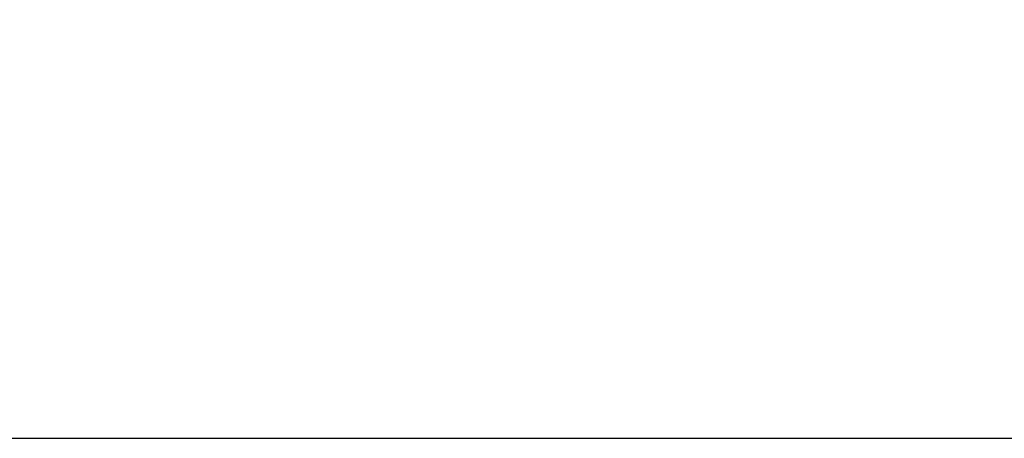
# Paper-space layout 'A2-V (Narrow)' of a CAD drawing. Header units: millimetres. Extents: x -5 to 415, y -15 to 579.
# Tile 9 of 17: x 251 to 285, y -15 to 0. Entities that reach past the tile are written whole.
import ezdxf

# ---------------------------------------------------------------- set-up
doc = ezdxf.new("R2010")
doc.units = ezdxf.units.MM
for name, color, linetype in [('Disegno1', 2, 'Continuous'), ('Tabella', 7, 'Continuous'), ('TabellaCampi', 2, 'Continuous')]:
    doc.layers.add(name, color=color, linetype=linetype)
doc.styles.get("Standard").update_dxf_attribs({"font": 'arial.ttf', "height": 3})

# ---------------------------------------------------------------- blocks, each defined once
blk = doc.blocks.new('A2-V (Narrow)')
at = {"layer": 'Tabella'}
blk.add_lwpolyline([(0, 594), (0, 0), (420, 0), (420, 594)], close=True, dxfattribs=at)
at = {"layer": 'TabellaCampi', "oblique": 0.2618}
for tag, p in [('TITOLO', (220.284, 72.914)), ('PROJET', (330.284, 72.914)), ('FILE_NAME', (220.205, 64.914)), ('RELEASE', (330.284, 64.914)), ('CODICE', (370.284, 64.914)), ('TRATTAMENTO', (330.284, 56.914)), ('MATERIALE', (220.284, 56.914)), ('COLORE', (220.284, 48.914)), ('TOLLERANZE', (356.837, 42.125)), ('SHEET', (230.242, 40.914)), ('OF', (242.626, 40.914)), ('DATA', (255.284, 40.914)), ('SCALA', (290.284, 40.914))]:
    blk.add_attdef(tag, p, '', height=2.5, dxfattribs=at)

psp = doc.layouts.new('A2-V (Narrow)')

# ---------------------------------------------------------------- block references
at = {"layer": 'Disegno1'}
psp.add_blockref('A2-V (Narrow)', (-5, -15), dxfattribs=at)

doc.saveas('drawing.dxf')
